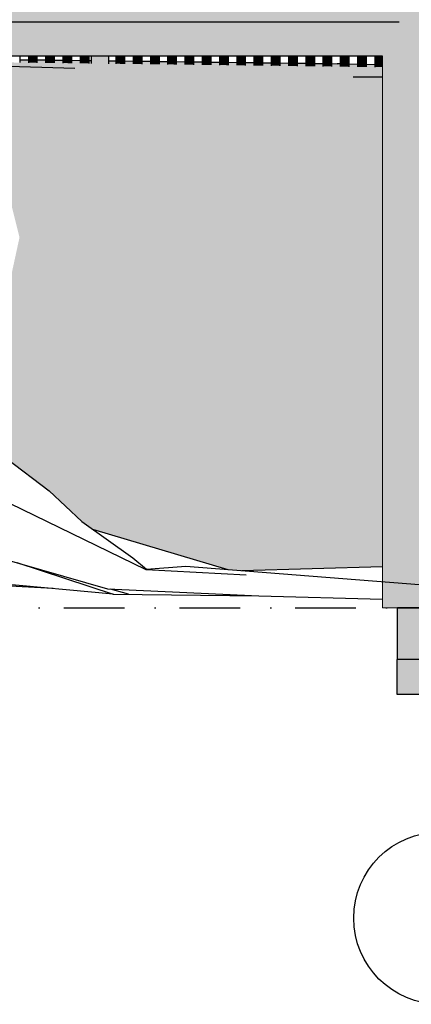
# Model space of a CAD drawing. Header units: millimetres. Extents: x 165469 to 203387225, y -6480348228 to 105421.
# Tile 21 of 67: x 203333502 to 203335771, y -6480312406 to -6480306694. Entities that reach past the tile are written whole.
import ezdxf
from ezdxf.enums import TextEntityAlignment as Align

# ---------------------------------------------------------------- set-up
doc = ezdxf.new("R2010")
doc.units = ezdxf.units.MM
doc.header["$LTSCALE"] = 0.5
doc.header["$MEASUREMENT"] = 0
doc.linetypes.add('PLINE', pattern=[0])
doc.linetypes.add('Prikk & stiplet', pattern=[1340.555525, 705.555534, -352.777767, 0, -282.222223])
for name, color, linetype in [('23-- Yttervegger (Skravur)(Nye konstruksjoner)', 7, 'Continuous'), ('23-- Yttervegger(Nye konstruksjoner)', 7, 'Continuous'), ('231- Bærende yttervegger(Nye konstruksjoner)', 7, 'Continuous'), ('25-- Dekker (Skravur)(Nye konstruksjoner)', 7, 'Continuous'), ('251- Frittbærende dekker (Skravur)(Nye konstruksjoner)', 7, 'Continuous'), ('251- Frittbærende dekker(Nye konstruksjoner)', 7, 'Continuous'), ('265- Gesimser_ takrenner og nedløp(Nye konstruksjoner)', 7, 'Continuous'), ('711--_E__ Eksisterende terreng(Nye konstruksjoner)', 7, 'Continuous'), ('82-- Modullinjer(Nye konstruksjoner)', 7, 'Continuous')]:
    doc.layers.add(name, color=color, linetype=linetype)
doc.layers.add('235- Utvendig kledning og overflate(Nye konstruksjoner)', color=7, linetype='Continuous', lineweight=0)
doc.styles.add('GENERATED_STYLE_2', font='arial.ttf')

# ---------------------------------------------------------------- blocks, each defined once
blk = doc.blocks.new('Standard grid marker[8]_6', base_point=(203335937.472555, -6480291448.840088))
at = {"layer": '82-- Modullinjer(Nye konstruksjoner)', "linetype": 'PLINE'}
blk.add_circle((203335937.472555, -6480311906.25), 500, dxfattribs=at)
at = {"layer": '82-- Modullinjer(Nye konstruksjoner)', "style": 'GENERATED_STYLE_2'}
for tag, p in [('AC_MarkerText_1_0', (203335937.472555, -6480290773.840091)), ('AC_MarkerText_1_1', (203335937.472555, -6480311731.250003))]:
    blk.add_attdef(tag, text='', height=350, rotation=360, dxfattribs=at).set_placement(p, align=Align.TOP_CENTER)

msp = doc.modelspace()

# ---------------------------------------------------------------- hatches: boundary and pattern name
at = {"layer": '23-- Yttervegger (Skravur)(Nye konstruksjoner)', "linetype": 'Continuous'}
for points in [[(203335691.5, -6480306706.3), (203335691.5, -6480310106.3), (203335889.5, -6480310106.3), (203335889.5, -6480306906.3), (203335889.5, -6480306606.3), (203335700.5, -6480306606.3), (203335700.5, -6480306706.3)], [(203335604.5, -6480310106.3), (203335623.5, -6480310106.3), (203335623.5, -6480306706.3), (203335604.5, -6480306706.3)], [(203335623.5, -6480306706.3), (203335623.5, -6480310106.3), (203335659.5, -6480310106.3), (203335659.5, -6480306706.3)], [(203335659.5, -6480306706.3), (203335659.5, -6480310106.3), (203335682.5, -6480310106.3), (203335682.5, -6480306706.3)], [(203335682.5, -6480306706.3), (203335682.5, -6480310106.3), (203335691.5, -6480310106.3), (203335691.5, -6480306706.3)]]:
    msp.add_hatch(color=256, dxfattribs=at).paths.add_polyline_path(points)
at = {"layer": '231- Bærende yttervegger(Nye konstruksjoner)', "linetype": 'Continuous'}
for points in [[(203333602.5, -6480306906.3), (203333552.5, -6480306906.3), (203333552.5, -6480306943.1), (203333602.5, -6480306943.8)], [(203333602.5, -6480306906.3), (203333552.5, -6480306906.3), (203333552.5, -6480306943.1), (203333602.5, -6480306943.8)], [(203333702.5, -6480306906.3), (203333652.5, -6480306906.3), (203333652.5, -6480306944.4), (203333702.5, -6480306945)], [(203333702.5, -6480306906.3), (203333652.5, -6480306906.3), (203333652.5, -6480306944.4), (203333702.5, -6480306945)], [(203333802.5, -6480306906.3), (203333752.5, -6480306906.3), (203333752.5, -6480306945.6), (203333802.5, -6480306946.3)], [(203333802.5, -6480306906.3), (203333752.5, -6480306906.3), (203333752.5, -6480306945.6), (203333802.5, -6480306946.3)], [(203333902.5, -6480306906.3), (203333852.5, -6480306906.3), (203333852.5, -6480306946.9), (203333902.5, -6480306947.5)], [(203333902.5, -6480306906.3), (203333852.5, -6480306906.3), (203333852.5, -6480306946.9), (203333902.5, -6480306947.5)], [(203334018.5, -6480306906.3), (203333918.5, -6480306906.3), (203333918.5, -6480306947.7), (203334018.5, -6480306949)], [(203334018.5, -6480306906.3), (203333918.5, -6480306906.3), (203333918.5, -6480306947.7), (203334018.5, -6480306949)], [(203334109.5, -6480306906.3), (203334059.5, -6480306906.3), (203334059.5, -6480306949.5), (203334109.5, -6480306950.2)], [(203334109.5, -6480306906.3), (203334059.5, -6480306906.3), (203334059.5, -6480306949.5), (203334109.5, -6480306950.2)], [(203334209.5, -6480306906.3), (203334159.5, -6480306906.3), (203334159.5, -6480306950.8), (203334209.5, -6480306951.4)], [(203334209.5, -6480306906.3), (203334159.5, -6480306906.3), (203334159.5, -6480306950.8), (203334209.5, -6480306951.4)], [(203334309.5, -6480306906.3), (203334259.5, -6480306906.3), (203334259.5, -6480306952), (203334309.5, -6480306952.7)], [(203334309.5, -6480306906.3), (203334259.5, -6480306906.3), (203334259.5, -6480306952), (203334309.5, -6480306952.7)], [(203334409.5, -6480306906.3), (203334359.5, -6480306906.3), (203334359.5, -6480306953.3), (203334409.5, -6480306953.9)], [(203334409.5, -6480306906.3), (203334359.5, -6480306906.3), (203334359.5, -6480306953.3), (203334409.5, -6480306953.9)], [(203334509.5, -6480306906.3), (203334459.5, -6480306906.3), (203334459.5, -6480306954.6), (203334509.5, -6480306955.2)], [(203334509.5, -6480306906.3), (203334459.5, -6480306906.3), (203334459.5, -6480306954.6), (203334509.5, -6480306955.2)], [(203334609.5, -6480306906.3), (203334559.5, -6480306906.3), (203334559.5, -6480306955.8), (203334609.5, -6480306956.5)], [(203334609.5, -6480306906.3), (203334559.5, -6480306906.3), (203334559.5, -6480306955.8), (203334609.5, -6480306956.5)], [(203334709.5, -6480306906.3), (203334659.5, -6480306906.3), (203334659.5, -6480306957.1), (203334709.5, -6480306957.7)], [(203334709.5, -6480306906.3), (203334659.5, -6480306906.3), (203334659.5, -6480306957.1), (203334709.5, -6480306957.7)], [(203334759.5, -6480306906.3), (203334759.5, -6480306958.4), (203334809.5, -6480306959), (203334809.5, -6480306906.3)], [(203334759.5, -6480306906.3), (203334759.5, -6480306958.4), (203334809.5, -6480306959), (203334809.5, -6480306906.3)], [(203334859.5, -6480306906.3), (203334859.5, -6480306959.6), (203334909.5, -6480306960.2), (203334909.5, -6480306906.3)], [(203334859.5, -6480306906.3), (203334859.5, -6480306959.6), (203334909.5, -6480306960.2), (203334909.5, -6480306906.3)], [(203334959.5, -6480306906.3), (203334959.5, -6480306960.9), (203335009.5, -6480306961.5), (203335009.5, -6480306906.3)], [(203334959.5, -6480306906.3), (203334959.5, -6480306960.9), (203335009.5, -6480306961.5), (203335009.5, -6480306906.3)], [(203335059.5, -6480306906.3), (203335059.5, -6480306962.1), (203335109.5, -6480306962.8), (203335109.5, -6480306906.3)], [(203335059.5, -6480306906.3), (203335059.5, -6480306962.1), (203335109.5, -6480306962.8), (203335109.5, -6480306906.3)], [(203335159.5, -6480306963.4), (203335209.5, -6480306964), (203335209.5, -6480306906.3), (203335159.5, -6480306906.3)], [(203335159.5, -6480306963.4), (203335209.5, -6480306964), (203335209.5, -6480306906.3), (203335159.5, -6480306906.3)], [(203335259.5, -6480306906.3), (203335259.5, -6480306964.7), (203335309.5, -6480306965.3), (203335309.5, -6480306906.3)], [(203335259.5, -6480306906.3), (203335259.5, -6480306964.7), (203335309.5, -6480306965.3), (203335309.5, -6480306906.3)], [(203335359.5, -6480306906.3), (203335359.5, -6480306965.9), (203335409.5, -6480306966.6), (203335409.5, -6480306906.3)], [(203335359.5, -6480306906.3), (203335359.5, -6480306965.9), (203335409.5, -6480306966.6), (203335409.5, -6480306906.3)], [(203335459.5, -6480306906.3), (203335459.5, -6480306967.2), (203335509.5, -6480306967.8), (203335509.5, -6480306906.3)], [(203335459.5, -6480306906.3), (203335459.5, -6480306967.2), (203335509.5, -6480306967.8), (203335509.5, -6480306906.3)], [(203335604.5, -6480306906.3), (203335559.5, -6480306906.3), (203335559.5, -6480306968.4), (203335604.5, -6480306969)], [(203335604.5, -6480306906.3), (203335559.5, -6480306906.3), (203335559.5, -6480306968.4), (203335604.5, -6480306969)]]:
    msp.add_hatch(color=256, dxfattribs=at).paths.add_polyline_path(points)
at = {"layer": '25-- Dekker (Skravur)(Nye konstruksjoner)', "linetype": 'Continuous'}
for points in [[(203335899.4, -6480310154.3), (203335904.2, -6480310190.3), (203335948.8, -6480310190.3), (203335948.8, -6480310406.3), (203335692, -6480310406.3), (203335692, -6480310106.3), (203335899.4, -6480310106.3)], [(203336092, -6480310406.3), (203335686.6, -6480310406.3), (203335686.6, -6480310606.2), (203336092, -6480310606.2)]]:
    msp.add_hatch(color=256, dxfattribs=at).paths.add_polyline_path(points)
at = {"layer": '251- Frittbærende dekker (Skravur)(Nye konstruksjoner)', "linetype": 'Continuous'}
for points in [[(203330397.5, -6480306606.3), (203330397.5, -6480306706.3), (203335700.5, -6480306706.3), (203335700.5, -6480306606.3)], [(203330448.5, -6480306706.3), (203330448.5, -6480306906.3), (203335604.5, -6480306906.3), (203335604.5, -6480306706.3)]]:
    msp.add_hatch(color=256, dxfattribs=at).paths.add_polyline_path(points)
at = {"layer": '711--_E__ Eksisterende terreng(Nye konstruksjoner)', "linetype": 'Continuous'}
for points in [[(203330645.5, -6480306906.3), (203330526.6, -6480306906.3), (203335604.5, -6480306974.8), (203335604.5, -6480306969), (203335559.5, -6480306968.4), (203335559.5, -6480306956.2), (203335509.5, -6480306954.6), (203335509.5, -6480306967.8), (203335459.5, -6480306967.2), (203335459.5, -6480306952.9), (203335409.5, -6480306951.2), (203335409.5, -6480306966.6), (203335359.5, -6480306965.9), (203335359.5, -6480306949.5), (203335340.9, -6480306948.9), (203335309.5, -6480306948.5), (203335309.5, -6480306965.3), (203335259.5, -6480306964.7), (203335259.5, -6480306947.9), (203335209.5, -6480306947.3), (203335209.5, -6480306964), (203335159.5, -6480306963.4), (203335159.5, -6480306946.6), (203335109.5, -6480306946), (203335109.5, -6480306962.8), (203335059.5, -6480306962.1), (203335059.5, -6480306945.4), (203335009.5, -6480306944.7), (203335009.5, -6480306961.5), (203334959.5, -6480306960.9), (203334959.5, -6480306944.1), (203334909.5, -6480306943.5), (203334909.5, -6480306960.2), (203334859.5, -6480306959.6), (203334859.5, -6480306942.9), (203334809.5, -6480306942.2), (203334809.5, -6480306959), (203334759.5, -6480306958.4), (203334759.5, -6480306941.6), (203334709.5, -6480306941), (203334709.5, -6480306957.7), (203334659.5, -6480306957.1), (203334659.5, -6480306940.3), (203334609.5, -6480306939.7), (203334609.5, -6480306956.5), (203334559.5, -6480306955.8), (203334559.5, -6480306939.1), (203334509.5, -6480306938.4), (203334509.5, -6480306955.2), (203334459.5, -6480306954.6), (203334459.5, -6480306937.8), (203334409.5, -6480306937.2), (203334409.5, -6480306953.9), (203334359.5, -6480306953.3), (203334359.5, -6480306936.5), (203334309.5, -6480306935.9), (203334309.5, -6480306952.7), (203334259.5, -6480306952), (203334259.5, -6480306935.3), (203334209.5, -6480306934.6), (203334209.5, -6480306951.4), (203334159.5, -6480306950.8), (203334159.5, -6480306934), (203334109.5, -6480306933.4), (203334109.5, -6480306950.2), (203334059.5, -6480306949.5), (203334059.5, -6480306932.8), (203334018.5, -6480306932.2), (203334018.5, -6480306949), (203333918.5, -6480306947.7), (203333918.5, -6480306931), (203333902.5, -6480306930.8), (203333902.5, -6480306947.5), (203333852.5, -6480306946.9), (203333852.5, -6480306930.1), (203333802.5, -6480306929.5), (203333802.5, -6480306946.3), (203333752.5, -6480306945.6), (203333752.5, -6480306928.9), (203333702.5, -6480306928.3), (203333702.5, -6480306945), (203333652.5, -6480306944.4), (203333652.5, -6480306927.6), (203333602.5, -6480306927), (203333602.5, -6480306943.8), (203333552.5, -6480306943.1), (203333552.5, -6480306926.4), (203333502.5, -6480306925.7), (203333502.5, -6480306942.5), (203333452.5, -6480306941.9), (203333452.5, -6480306925.1), (203333402.5, -6480306924.5), (203333402.5, -6480306941.2), (203333352.5, -6480306940.6), (203333352.5, -6480306923.8), (203333302.5, -6480306923.2), (203333302.5, -6480306940), (203333252.5, -6480306939.3), (203333252.5, -6480306922.6), (203333202.5, -6480306921.9), (203333202.5, -6480306938.7), (203333152.5, -6480306938.1), (203333152.5, -6480306921.3), (203333102.5, -6480306920.7), (203333102.5, -6480306937.4), (203333052.5, -6480306936.8), (203333052.5, -6480306920), (203333002.5, -6480306919.4), (203333002.5, -6480306936.2), (203332952.5, -6480306935.6), (203332952.5, -6480306918.8), (203332902.5, -6480306918.2), (203332902.5, -6480306934.9), (203332852.5, -6480306934.3), (203332852.5, -6480306917.5), (203332802.5, -6480306916.9), (203332802.5, -6480306933.7), (203332752.5, -6480306933), (203332752.5, -6480306916.3), (203332702.5, -6480306915.6), (203332702.5, -6480306932.4), (203332652.5, -6480306931.8), (203332652.5, -6480306915), (203332602.5, -6480306914.4), (203332602.5, -6480306931.1), (203332552.5, -6480306930.5), (203332552.5, -6480306913.7), (203332502.5, -6480306913.1), (203332502.5, -6480306929.9), (203332452.5, -6480306929.2), (203332452.5, -6480306912.5), (203332402.5, -6480306911.8), (203332402.5, -6480306928.6), (203332352.5, -6480306928), (203332352.5, -6480306911.2), (203332302.5, -6480306910.6), (203332302.5, -6480306927.3), (203332252.5, -6480306926.7), (203332252.5, -6480306910), (203332202.5, -6480306909.3), (203332202.5, -6480306926.1), (203332152.5, -6480306925.5), (203332152.5, -6480306908.7), (203332136.5, -6480306908.5), (203332136.5, -6480306925.3), (203332036.5, -6480306924), (203332036.5, -6480306907.2), (203331995.5, -6480306906.7), (203331995.5, -6480306923.5), (203331945.5, -6480306922.8), (203331945.5, -6480306906.3), (203331895.5, -6480306906.3), (203331895.5, -6480306922.2), (203331845.5, -6480306921.6), (203331845.5, -6480306906.3), (203331795.5, -6480306906.3), (203331795.5, -6480306921), (203331745.5, -6480306920.3), (203331745.5, -6480306906.3), (203331695.5, -6480306906.3), (203331695.5, -6480306919.7), (203331645.5, -6480306919.1), (203331645.5, -6480306906.3), (203331595.5, -6480306906.3), (203331595.5, -6480306918.4), (203331545.5, -6480306917.8), (203331545.5, -6480306906.3), (203331495.5, -6480306906.3), (203331495.5, -6480306917.2), (203331445.5, -6480306916.5), (203331445.5, -6480306906.3), (203331395.5, -6480306906.3), (203331395.5, -6480306915.9), (203331345.5, -6480306915.3), (203331345.5, -6480306906.3), (203331295.5, -6480306906.3), (203331295.5, -6480306914.6), (203331245.5, -6480306914), (203331245.5, -6480306906.3), (203331195.5, -6480306906.3), (203331195.5, -6480306913.4), (203331145.5, -6480306912.8), (203331145.5, -6480306906.3), (203331095.5, -6480306906.3), (203331095.5, -6480306912.1), (203331045.5, -6480306911.5), (203331045.5, -6480306906.3), (203330995.5, -6480306906.3), (203330995.5, -6480306910.9), (203330945.5, -6480306910.2), (203330945.5, -6480306906.3), (203330895.5, -6480306906.3), (203330895.5, -6480306909.6), (203330845.5, -6480306909), (203330845.5, -6480306906.3), (203330795.5, -6480306906.3), (203330795.5, -6480306908.3), (203330745.5, -6480306907.7), (203330745.5, -6480306906.3), (203330695.5, -6480306906.3), (203330695.5, -6480306907.1), (203330645.5, -6480306906.4)], [(203330645.5, -6480306906.3), (203330526.6, -6480306906.3), (203335604.5, -6480306974.8), (203335604.5, -6480306969), (203335559.5, -6480306968.4), (203335559.5, -6480306956.2), (203335509.5, -6480306954.6), (203335509.5, -6480306967.8), (203335459.5, -6480306967.2), (203335459.5, -6480306952.9), (203335409.5, -6480306951.2), (203335409.5, -6480306966.6), (203335359.5, -6480306965.9), (203335359.5, -6480306949.5), (203335340.9, -6480306948.9), (203335309.5, -6480306948.5), (203335309.5, -6480306965.3), (203335259.5, -6480306964.7), (203335259.5, -6480306947.9), (203335209.5, -6480306947.3), (203335209.5, -6480306964), (203335159.5, -6480306963.4), (203335159.5, -6480306946.6), (203335109.5, -6480306946), (203335109.5, -6480306962.8), (203335059.5, -6480306962.1), (203335059.5, -6480306945.4), (203335009.5, -6480306944.7), (203335009.5, -6480306961.5), (203334959.5, -6480306960.9), (203334959.5, -6480306944.1), (203334909.5, -6480306943.5), (203334909.5, -6480306960.2), (203334859.5, -6480306959.6), (203334859.5, -6480306942.9), (203334809.5, -6480306942.2), (203334809.5, -6480306959), (203334759.5, -6480306958.4), (203334759.5, -6480306941.6), (203334709.5, -6480306941), (203334709.5, -6480306957.7), (203334659.5, -6480306957.1), (203334659.5, -6480306940.3), (203334609.5, -6480306939.7), (203334609.5, -6480306956.5), (203334559.5, -6480306955.8), (203334559.5, -6480306939.1), (203334509.5, -6480306938.4), (203334509.5, -6480306955.2), (203334459.5, -6480306954.6), (203334459.5, -6480306937.8), (203334409.5, -6480306937.2), (203334409.5, -6480306953.9), (203334359.5, -6480306953.3), (203334359.5, -6480306936.5), (203334309.5, -6480306935.9), (203334309.5, -6480306952.7), (203334259.5, -6480306952), (203334259.5, -6480306935.3), (203334209.5, -6480306934.6), (203334209.5, -6480306951.4), (203334159.5, -6480306950.8), (203334159.5, -6480306934), (203334109.5, -6480306933.4), (203334109.5, -6480306950.2), (203334059.5, -6480306949.5), (203334059.5, -6480306932.8), (203334018.5, -6480306932.2), (203334018.5, -6480306949), (203333918.5, -6480306947.7), (203333918.5, -6480306931), (203333902.5, -6480306930.8), (203333902.5, -6480306947.5), (203333852.5, -6480306946.9), (203333852.5, -6480306930.1), (203333802.5, -6480306929.5), (203333802.5, -6480306946.3), (203333752.5, -6480306945.6), (203333752.5, -6480306928.9), (203333702.5, -6480306928.3), (203333702.5, -6480306945), (203333652.5, -6480306944.4), (203333652.5, -6480306927.6), (203333602.5, -6480306927), (203333602.5, -6480306943.8), (203333552.5, -6480306943.1), (203333552.5, -6480306926.4), (203333502.5, -6480306925.7), (203333502.5, -6480306942.5), (203333452.5, -6480306941.9), (203333452.5, -6480306925.1), (203333402.5, -6480306924.5), (203333402.5, -6480306941.2), (203333352.5, -6480306940.6), (203333352.5, -6480306923.8), (203333302.5, -6480306923.2), (203333302.5, -6480306940), (203333252.5, -6480306939.3), (203333252.5, -6480306922.6), (203333202.5, -6480306921.9), (203333202.5, -6480306938.7), (203333152.5, -6480306938.1), (203333152.5, -6480306921.3), (203333102.5, -6480306920.7), (203333102.5, -6480306937.4), (203333052.5, -6480306936.8), (203333052.5, -6480306920), (203333002.5, -6480306919.4), (203333002.5, -6480306936.2), (203332952.5, -6480306935.6), (203332952.5, -6480306918.8), (203332902.5, -6480306918.2), (203332902.5, -6480306934.9), (203332852.5, -6480306934.3), (203332852.5, -6480306917.5), (203332802.5, -6480306916.9), (203332802.5, -6480306933.7), (203332752.5, -6480306933), (203332752.5, -6480306916.3), (203332702.5, -6480306915.6), (203332702.5, -6480306932.4), (203332652.5, -6480306931.8), (203332652.5, -6480306915), (203332602.5, -6480306914.4), (203332602.5, -6480306931.1), (203332552.5, -6480306930.5), (203332552.5, -6480306913.7), (203332502.5, -6480306913.1), (203332502.5, -6480306929.9), (203332452.5, -6480306929.2), (203332452.5, -6480306912.5), (203332402.5, -6480306911.8), (203332402.5, -6480306928.6), (203332352.5, -6480306928), (203332352.5, -6480306911.2), (203332302.5, -6480306910.6), (203332302.5, -6480306927.3), (203332252.5, -6480306926.7), (203332252.5, -6480306910), (203332202.5, -6480306909.3), (203332202.5, -6480306926.1), (203332152.5, -6480306925.5), (203332152.5, -6480306908.7), (203332136.5, -6480306908.5), (203332136.5, -6480306925.3), (203332036.5, -6480306924), (203332036.5, -6480306907.2), (203331995.5, -6480306906.7), (203331995.5, -6480306923.5), (203331945.5, -6480306922.8), (203331945.5, -6480306906.3), (203331895.5, -6480306906.3), (203331895.5, -6480306922.2), (203331845.5, -6480306921.6), (203331845.5, -6480306906.3), (203331795.5, -6480306906.3), (203331795.5, -6480306921), (203331745.5, -6480306920.3), (203331745.5, -6480306906.3), (203331695.5, -6480306906.3), (203331695.5, -6480306919.7), (203331645.5, -6480306919.1), (203331645.5, -6480306906.3), (203331595.5, -6480306906.3), (203331595.5, -6480306918.4), (203331545.5, -6480306917.8), (203331545.5, -6480306906.3), (203331495.5, -6480306906.3), (203331495.5, -6480306917.2), (203331445.5, -6480306916.5), (203331445.5, -6480306906.3), (203331395.5, -6480306906.3), (203331395.5, -6480306915.9), (203331345.5, -6480306915.3), (203331345.5, -6480306906.3), (203331295.5, -6480306906.3), (203331295.5, -6480306914.6), (203331245.5, -6480306914), (203331245.5, -6480306906.3), (203331195.5, -6480306906.3), (203331195.5, -6480306913.4), (203331145.5, -6480306912.8), (203331145.5, -6480306906.3), (203331095.5, -6480306906.3), (203331095.5, -6480306912.1), (203331045.5, -6480306911.5), (203331045.5, -6480306906.3), (203330995.5, -6480306906.3), (203330995.5, -6480306910.9), (203330945.5, -6480306910.2), (203330945.5, -6480306906.3), (203330895.5, -6480306906.3), (203330895.5, -6480306909.6), (203330845.5, -6480306909), (203330845.5, -6480306906.3), (203330795.5, -6480306906.3), (203330795.5, -6480306908.3), (203330745.5, -6480306907.7), (203330745.5, -6480306906.3), (203330695.5, -6480306906.3), (203330695.5, -6480306907.1), (203330645.5, -6480306906.4)], [(203335604.5, -6480306974.8), (203330526.6, -6480306906.3), (203333148.3, -6480306956.3), (203333821, -6480306976.3), (203335604.5, -6480306983)], [(203335604.5, -6480306974.8), (203330526.6, -6480306906.3), (203333148.3, -6480306956.3), (203333821, -6480306976.3), (203335604.5, -6480306983)], [(203333148.3, -6480306956.3), (203333352.7, -6480307366.3), (203333821, -6480306976.3)], [(203333148.3, -6480306956.3), (203333352.7, -6480307366.3), (203333821, -6480306976.3)], [(203333821, -6480306976.3), (203333352.7, -6480307366.3), (203334860.3, -6480307036.3)], [(203333821, -6480306976.3), (203333352.7, -6480307366.3), (203334860.3, -6480307036.3)], [(203333821, -6480306976.3), (203335435.2, -6480307026.3), (203335604.5, -6480307019.6), (203335604.5, -6480306983)], [(203335435.2, -6480307026.3), (203333821, -6480306976.3), (203334860.3, -6480307036.3)], [(203333821, -6480306976.3), (203335435.2, -6480307026.3), (203335604.5, -6480307019.6), (203335604.5, -6480306983)], [(203335435.2, -6480307026.3), (203333821, -6480306976.3), (203334860.3, -6480307036.3)], [(203335435.2, -6480307026.3), (203335604.5, -6480307026.3), (203335604.5, -6480307019.6)], [(203335435.2, -6480307026.3), (203335604.5, -6480307026.3), (203335604.5, -6480307019.6)], [(203333352.7, -6480307366.3), (203333751.9, -6480307846.3), (203334860.3, -6480307036.3)], [(203333352.7, -6480307366.3), (203333751.9, -6480307846.3), (203334860.3, -6480307036.3)], [(203333751.9, -6480307846.3), (203334842.1, -6480307616.3), (203334860.3, -6480307036.3)], [(203333751.9, -6480307846.3), (203334842.1, -6480307616.3), (203334860.3, -6480307036.3)], [(203334860.3, -6480307036.3), (203334842.1, -6480307616.3), (203335482.2, -6480307416.3)], [(203334860.3, -6480307036.3), (203334842.1, -6480307616.3), (203335482.2, -6480307416.3)], [(203334860.3, -6480307036.3), (203335604.5, -6480307026.7), (203335604.5, -6480307026.3), (203335435.2, -6480307026.3)], [(203334860.3, -6480307036.3), (203335604.5, -6480307026.7), (203335604.5, -6480307026.3), (203335435.2, -6480307026.3)], [(203335604.5, -6480307026.7), (203334860.3, -6480307036.3), (203335477.4, -6480307056.3), (203335604.5, -6480307032.7)], [(203335604.5, -6480307026.7), (203334860.3, -6480307036.3), (203335477.4, -6480307056.3), (203335604.5, -6480307032.7)], [(203334860.3, -6480307036.3), (203335482.2, -6480307416.3), (203335477.4, -6480307056.3)], [(203334860.3, -6480307036.3), (203335482.2, -6480307416.3), (203335477.4, -6480307056.3)], [(203335477.4, -6480307056.3), (203335604.5, -6480307092.4), (203335604.5, -6480307032.7)], [(203335477.4, -6480307056.3), (203335604.5, -6480307092.4), (203335604.5, -6480307032.7)], [(203335477.4, -6480307056.3), (203335482.2, -6480307416.3), (203335604.5, -6480307345.9), (203335604.5, -6480307092.4)], [(203335477.4, -6480307056.3), (203335482.2, -6480307416.3), (203335604.5, -6480307345.9), (203335604.5, -6480307092.4)], [(203335482.2, -6480307416.3), (203335604.5, -6480307548), (203335604.5, -6480307345.9)], [(203335482.2, -6480307416.3), (203335604.5, -6480307548), (203335604.5, -6480307345.9)], [(203333352.7, -6480307366.3), (203333501.4, -6480307956.3), (203333751.9, -6480307846.3)], [(203333352.7, -6480307366.3), (203333501.4, -6480307956.3), (203333751.9, -6480307846.3)], [(203334842.1, -6480307616.3), (203335604.5, -6480307943.8), (203335604.5, -6480307548), (203335482.2, -6480307416.3)], [(203334842.1, -6480307616.3), (203335604.5, -6480307943.8), (203335604.5, -6480307548), (203335482.2, -6480307416.3)], [(203333751.9, -6480307846.3), (203334545.5, -6480309266.3), (203334842.1, -6480307616.3)], [(203333751.9, -6480307846.3), (203334545.5, -6480309266.3), (203334842.1, -6480307616.3)], [(203334842.1, -6480307616.3), (203334545.5, -6480309266.3), (203334939.9, -6480309456.3)], [(203334842.1, -6480307616.3), (203334545.5, -6480309266.3), (203334939.9, -6480309456.3)], [(203335604.5, -6480307943.8), (203334842.1, -6480307616.3), (203334939.9, -6480309456.3), (203335604.5, -6480308804.9)], [(203335604.5, -6480307943.8), (203334842.1, -6480307616.3), (203334939.9, -6480309456.3), (203335604.5, -6480308804.9)], [(203333751.9, -6480307846.3), (203333501.4, -6480307956.3), (203334545.5, -6480309266.3)], [(203333751.9, -6480307846.3), (203333501.4, -6480307956.3), (203334545.5, -6480309266.3)], [(203333251.5, -6480309107.3), (203333673.4, -6480309427.3), (203333691.4, -6480309444.3), (203334545.5, -6480309266.3), (203333501.4, -6480307956.3)], [(203333251.5, -6480309107.3), (203333673.4, -6480309427.3), (203333691.4, -6480309444.3), (203334545.5, -6480309266.3), (203333501.4, -6480307956.3)], [(203335604.5, -6480308804.9), (203334939.9, -6480309456.3), (203335604.5, -6480309425.2)], [(203335604.5, -6480308804.9), (203334939.9, -6480309456.3), (203335604.5, -6480309425.2)], [(203333691.4, -6480309444.3), (203333862.7, -6480309605.5), (203333923.6, -6480309649), (203334027.2, -6480309680), (203334545.5, -6480309266.3)], [(203333691.4, -6480309444.3), (203333862.7, -6480309605.5), (203333923.6, -6480309649), (203334027.2, -6480309680), (203334545.5, -6480309266.3)], [(203334027.2, -6480309680), (203334165.9, -6480309721.6), (203334939.9, -6480309456.3), (203334545.5, -6480309266.3)], [(203334027.2, -6480309680), (203334165.9, -6480309721.6), (203334939.9, -6480309456.3), (203334545.5, -6480309266.3)], [(203334165.9, -6480309721.6), (203334521.1, -6480309828.1), (203335604.5, -6480309815.3), (203335604.5, -6480309618.5), (203334939.9, -6480309456.3)], [(203334165.9, -6480309721.6), (203334521.1, -6480309828.1), (203335604.5, -6480309815.3), (203335604.5, -6480309618.5), (203334939.9, -6480309456.3)], [(203334939.9, -6480309456.3), (203335604.5, -6480309618.5), (203335604.5, -6480309425.2)], [(203334939.9, -6480309456.3), (203335604.5, -6480309618.5), (203335604.5, -6480309425.2)], [(203334521.1, -6480309828.1), (203334707.6, -6480309884), (203334788.7, -6480309890.4), (203335599.4, -6480309868.9), (203335604.5, -6480309868.5), (203335604.5, -6480309815.3)], [(203334521.1, -6480309828.1), (203334707.6, -6480309884), (203334788.7, -6480309890.4), (203335599.4, -6480309868.9), (203335604.5, -6480309868.5), (203335604.5, -6480309815.3)], [(203335599.4, -6480309868.9), (203335604.5, -6480309868.8), (203335604.5, -6480309868.5)], [(203335599.4, -6480309868.9), (203335604.5, -6480309868.8), (203335604.5, -6480309868.5)], [(203331981.3, -6480309896.3), (203333695.7, -6480309994.5), (203333529.2, -6480309979.2), (203332811.2, -6480309927.1), (203332196.5, -6480309896.3)], [(203331981.3, -6480309896.3), (203333695.7, -6480309994.5), (203333529.2, -6480309979.2), (203332811.2, -6480309927.1), (203332196.5, -6480309896.3)], [(203333428.6, -6480309970), (203332811.2, -6480309927.1), (203333529.2, -6480309979.2)], [(203333428.6, -6480309970), (203332811.2, -6480309927.1), (203333529.2, -6480309979.2)]]:
    msp.add_hatch(color=256, dxfattribs=at).paths.add_polyline_path(points)

# ---------------------------------------------------------------- linework, layer by layer
at = {"linetype": 'Prikk & stiplet'}
msp.add_line((203325712.6, -6480310106.3), (203350370.5, -6480310106.3), dxfattribs=at)
at = {"layer": '23-- Yttervegger(Nye konstruksjoner)', "linetype": 'PLINE'}
msp.add_line((203335841.5, -6480310106.3), (203335691.5, -6480310106.3), dxfattribs=at)
at = {"layer": '231- Bærende yttervegger(Nye konstruksjoner)', "linetype": 'PLINE'}
for p, q in [((203333502.5, -6480306906.3), (203333502.5, -6480306942.5)), ((203333552.5, -6480306906.3), (203333552.5, -6480306943.1)), ((203333602.5, -6480306906.3), (203333602.5, -6480306943.8)), ((203333652.5, -6480306906.3), (203333652.5, -6480306944.4)), ((203333702.5, -6480306906.3), (203333702.5, -6480306945)), ((203333752.5, -6480306906.3), (203333752.5, -6480306945.6)), ((203333802.5, -6480306906.3), (203333802.5, -6480306946.3)), ((203333852.5, -6480306906.3), (203333852.5, -6480306946.9)), ((203333902.5, -6480306906.3), (203333902.5, -6480306947.5)), ((203333918.5, -6480306947.7), (203333918.5, -6480306906.3)), ((203334018.5, -6480306949), (203334018.5, -6480306906.3)), ((203334059.5, -6480306906.3), (203334059.5, -6480306949.5)), ((203334109.5, -6480306906.3), (203334109.5, -6480306950.2)), ((203334159.5, -6480306906.3), (203334159.5, -6480306950.8)), ((203334209.5, -6480306906.3), (203334209.5, -6480306951.4)), ((203334259.5, -6480306906.3), (203334259.5, -6480306952)), ((203334309.5, -6480306906.3), (203334309.5, -6480306952.7)), ((203334359.5, -6480306906.3), (203334359.5, -6480306953.3)), ((203334409.5, -6480306906.3), (203334409.5, -6480306953.9)), ((203334459.5, -6480306906.3), (203334459.5, -6480306954.6)), ((203334509.5, -6480306906.3), (203334509.5, -6480306955.2)), ((203334559.5, -6480306906.3), (203334559.5, -6480306955.8)), ((203334609.5, -6480306906.3), (203334609.5, -6480306956.5)), ((203334659.5, -6480306906.3), (203334659.5, -6480306957.1)), ((203334709.5, -6480306906.3), (203334709.5, -6480306957.7)), ((203334759.5, -6480306906.3), (203334759.5, -6480306958.4)), ((203334809.5, -6480306906.3), (203334809.5, -6480306959)), ((203334859.5, -6480306906.3), (203334859.5, -6480306959.6)), ((203334909.5, -6480306906.3), (203334909.5, -6480306960.2)), ((203334959.5, -6480306906.3), (203334959.5, -6480306960.9)), ((203335009.5, -6480306906.3), (203335009.5, -6480306961.5)), ((203335059.5, -6480306906.3), (203335059.5, -6480306962.1)), ((203335109.5, -6480306906.3), (203335109.5, -6480306962.8)), ((203335159.5, -6480306906.3), (203335159.5, -6480306963.4)), ((203335209.5, -6480306906.3), (203335209.5, -6480306964)), ((203335259.5, -6480306906.3), (203335259.5, -6480306964.7)), ((203335309.5, -6480306906.3), (203335309.5, -6480306965.3)), ((203335359.5, -6480306906.3), (203335359.5, -6480306965.9)), ((203335409.5, -6480306906.3), (203335409.5, -6480306966.6)), ((203335459.5, -6480306906.3), (203335459.5, -6480306967.2)), ((203335509.5, -6480306906.3), (203335509.5, -6480306967.8)), ((203335559.5, -6480306906.3), (203335559.5, -6480306968.4))]:
    msp.add_line(p, q, dxfattribs=at)
at = {"layer": '235- Utvendig kledning og overflate(Nye konstruksjoner)', "linetype": 'PLINE'}
msp.add_line((203335604.5, -6480306906.3), (203335604.5, -6480310106.3), dxfattribs=at)
at = {"layer": '235- Utvendig kledning og overflate(Nye konstruksjoner)', "linetype": 'PLINE', "flags": 128}
msp.add_lwpolyline([(203335691.5, -6480310106.3), (203335682.5, -6480310106.3), (203335659.5, -6480310106.3), (203335623.5, -6480310106.3), (203335604.5, -6480310106.3)], dxfattribs=at)
at = {"layer": '25-- Dekker (Skravur)(Nye konstruksjoner)', "linetype": 'PLINE', "flags": 128}
for points in [[(203335899.4, -6480310154.3), (203335904.2, -6480310190.3), (203335948.8, -6480310190.3), (203335948.8, -6480310406.3), (203335692, -6480310406.3), (203335692, -6480310106.3), (203335899.4, -6480310106.3)], [(203336092, -6480310406.3), (203335686.6, -6480310406.3), (203335686.6, -6480310606.2), (203336092, -6480310606.2)]]:
    msp.add_lwpolyline(points, close=True, dxfattribs=at)
at = {"layer": '251- Frittbærende dekker(Nye konstruksjoner)', "linetype": 'PLINE'}
msp.add_line((203335604.5, -6480306906.3), (203330448.5, -6480306906.3), dxfattribs=at)
at = {"layer": '265- Gesimser_ takrenner og nedløp(Nye konstruksjoner)', "linetype": 'PLINE'}
msp.add_line((203330450.5, -6480306706.3), (203335700.5, -6480306706.3), dxfattribs=at)
at = {"layer": '711--_E__ Eksisterende terreng(Nye konstruksjoner)', "linetype": 'PLINE'}
for p, q in [((203333821, -6480306976.3), (203333148.3, -6480306956.3)), ((203333502.5, -6480306925.7), (203333552.5, -6480306926.4)), ((203333602.5, -6480306927), (203333652.5, -6480306927.6)), ((203333702.5, -6480306928.3), (203333752.5, -6480306928.9)), ((203333802.5, -6480306929.5), (203333852.5, -6480306930.1)), ((203333902.5, -6480306930.8), (203333918.5, -6480306931)), ((203334018.5, -6480306932.2), (203334059.5, -6480306932.8)), ((203334109.5, -6480306933.4), (203334159.5, -6480306934)), ((203334209.5, -6480306934.6), (203334259.5, -6480306935.3)), ((203334309.5, -6480306935.9), (203334359.5, -6480306936.5)), ((203334409.5, -6480306937.2), (203334459.5, -6480306937.8)), ((203334509.5, -6480306938.4), (203334559.5, -6480306939.1)), ((203334609.5, -6480306939.7), (203334659.5, -6480306940.3)), ((203334709.5, -6480306941), (203334759.5, -6480306941.6)), ((203334809.5, -6480306942.2), (203334859.5, -6480306942.9)), ((203334909.5, -6480306943.5), (203334959.5, -6480306944.1)), ((203335009.5, -6480306944.7), (203335059.5, -6480306945.4)), ((203335109.5, -6480306946), (203335159.5, -6480306946.6)), ((203335209.5, -6480306947.3), (203335259.5, -6480306947.9)), ((203335309.5, -6480306948.5), (203335340.9, -6480306948.9)), ((203335359.5, -6480306949.5), (203335340.9, -6480306948.9)), ((203335459.5, -6480306952.9), (203335409.5, -6480306951.2)), ((203335559.5, -6480306956.2), (203335509.5, -6480306954.6)), ((203335604.5, -6480307026.3), (203335435.2, -6480307026.3)), ((203334235.4, -6480309886.3), (203333251.8, -6480309406.3)), ((203333923.6, -6480309649), (203334707.6, -6480309884)), ((203333218.2, -6480309766.3), (203334011.8, -6480309996.3)), ((203333486, -6480309843.8), (203334043.5, -6480310026.3)), ((203335604.5, -6480309868.8), (203334788.7, -6480309890.4)), ((203333695.7, -6480309994.5), (203331981.3, -6480309896.3)), ((203334815, -6480309916.3), (203334235.4, -6480309886.3)), ((203334043.5, -6480310026.3), (203333059, -6480309936.3)), ((203334011.8, -6480309996.3), (203334888, -6480310036.3)), ((203334131.8, -6480310026.3), (203334029.2, -6480309997)), ((203334043.5, -6480310026.3), (203334888, -6480310036.3)), ((203334888, -6480310036.3), (203335604.5, -6480310055.2))]:
    msp.add_line(p, q, dxfattribs=at)
at = {"layer": '711--_E__ Eksisterende terreng(Nye konstruksjoner)', "linetype": 'PLINE', "flags": 128}
for points in [[(203331958.5, -6480308257.4), (203332004.7, -6480308272.2), (203332609.7, -6480308548), (203332924.2, -6480308859), (203333673.4, -6480309427.3), (203333862.7, -6480309605.5), (203334157, -6480309815.8), (203334237.8, -6480309882.6)], [(203334237.8, -6480309882.6), (203334464.9, -6480309865), (203337291.7, -6480310086.2), (203337495.8, -6480310104.8), (203337530.4, -6480310105.9), (203337549.3, -6480310106.2), (203337555.1, -6480310106.1), (203337577.5, -6480310106.3), (203337595, -6480310106.3), (203345870.5, -6480310036.1)]]:
    msp.add_lwpolyline(points, dxfattribs=at)

# ---------------------------------------------------------------- block references
at = {"layer": '82-- Modullinjer(Nye konstruksjoner)', "linetype": 'PLINE'}
msp.add_blockref('Standard grid marker[8]_6', (203335937.5, -6480291448.8), dxfattribs=at)

doc.saveas('drawing.dxf')
